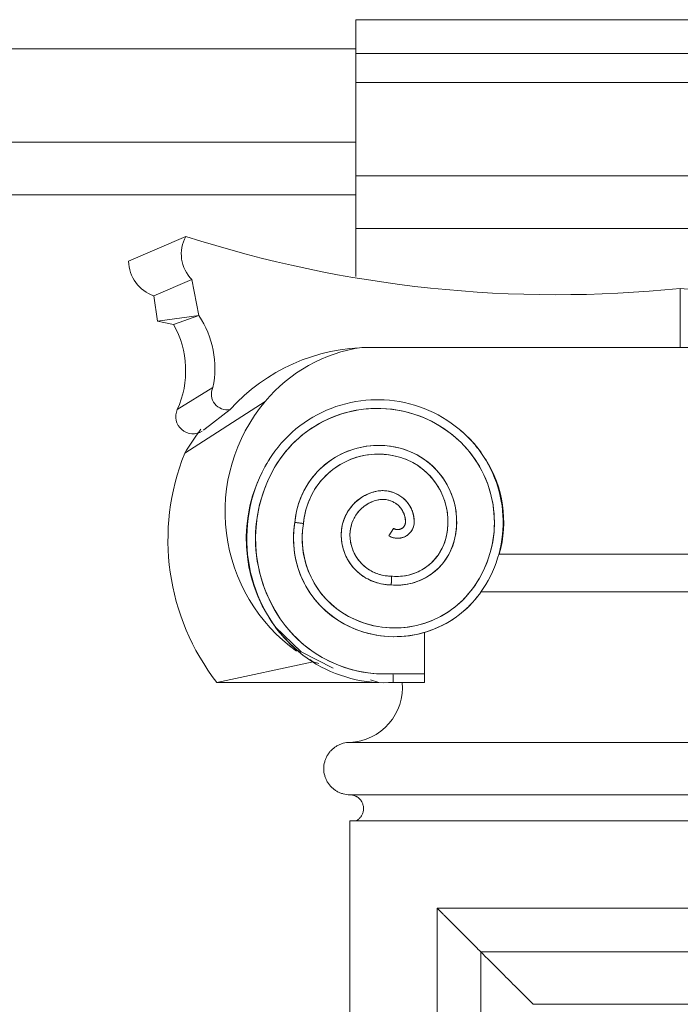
# Model space of a CAD drawing. Header units: millimetres. Extents: x -32191 to 39105, y -1740 to 9180.
# Tile 24 of 30: x 27927 to 28305, y 4014 to 4578. Entities that reach past the tile are written whole.
import ezdxf

# ---------------------------------------------------------------- set-up
doc = ezdxf.new("R2010")
doc.units = ezdxf.units.MM
doc.layers.add('A-GENM', color=13, linetype='Continuous', lineweight=18)

# ---------------------------------------------------------------- blocks, each defined once
blk = doc.blocks.new('Generic Models 17 - Generic Models 17-3093004-ELEVAÇÃO 2 - MANTER _ CONSTRUIR')
at = {"layer": 'A-GENM'}
for p, q in [((-3350.06, 4577.98), (-3721.65, 4577.98)), ((-3721.65, 4577.98), (-3721.65, 4558.7)), ((-3721.65, 4542.04), (-3721.65, 4558.7)), ((-3350.06, 4558.7), (-3721.65, 4558.7)), ((-3721.65, 4488.47), (-3721.65, 4542.04)), ((-3350.06, 4542.04), (-3721.65, 4542.04)), ((-3721.65, 4458.47), (-3721.65, 4488.47)), ((-3350.06, 4488.47), (-3721.65, 4488.47)), ((-3721.65, 4458.47), (-3721.65, 4430.97)), ((-3350.06, 4458.47), (-3721.65, 4458.47)), ((-3819.08, 4453.88), (-3851.87, 4439.72)), ((-3815.61, 4429.12), (-3837.36, 4419.74)), ((-3815.61, 4429.12), (-3811.59, 4408.47)), ((-3535.85, 4390.26), (-3535.85, 4424.1)), ((-3835.34, 4405.4), (-3837.36, 4419.74)), ((-3811.59, 4408.47), (-3835.34, 4405.4)), ((-3826.2, 4403.46), (-3835.34, 4405.4)), ((-3811.59, 4408.47), (-3826.2, 4403.46)), ((-3353.42, 4390.26), (-3718.28, 4390.26)), ((-3713.83, 4390.26), (-3535.85, 4390.26)), ((-3823.98, 4354.67), (-3803.59, 4367.29)), ((-3819.69, 4329.65), (-3773.64, 4359.38)), ((-3807.99, 4343.65), (-3793.71, 4354.64)), ((-3808.98, 4342.87), (-3806.86, 4344.52)), ((-3702.79, 4282.39), (-3700.14, 4286.63)), ((-3431.92, 4271.88), (-3639.79, 4271.88)), ((-3639.54, 4271.88), (-3432.17, 4271.88)), ((-3650.12, 4250.38), (-3421.59, 4250.38)), ((-3421.77, 4250.33), (-3649.94, 4250.33)), ((-3682.33, 4203.42), (-3682.33, 4227.08)), ((-3746.21, 4210.28), (-3801.23, 4198.33)), ((-3742.83, 4209.21), (-3746.21, 4210.28)), ((-3682.34, 4203.42), (-3700.43, 4203.42)), ((-3682.33, 4203.42), (-3700.43, 4203.42)), ((-3708.57, 4198.33), (-3801.23, 4198.33)), ((-3708.57, 4198.33), (-3713.33, 4199.84)), ((-3700.27, 4198.42), (-3682.34, 4198.42)), ((-3350.06, 4164.06), (-3725.06, 4164.06)), ((-3725.06, 4134.06), (-3350.06, 4134.06)), ((-3725.06, 4134.06), (-3350.06, 4134.06)), ((-3350.06, 4119.06), (-3725.06, 4119.06)), ((-3725.06, 4119.06), (-3725.06, 1459.06)), ((-3675.06, 4069.06), (-3675.06, 1509.06)), ((-3400.06, 4069.06), (-3675.06, 4069.06)), ((-3650.06, 1534.06), (-3650.06, 4044.06)), ((-3650.06, 4044.06), (-3425.06, 4044.06)), ((-3620.06, 4014.06), (-3455.06, 4014.06))]:
    blk.add_line(p, q, dxfattribs=at)
at = {"layer": 'A-GENM', "flags": 128}
for points in [[(-3707.18, 4360.32), (-3710.11, 4360.35), (-3713.04, 4360.26), (-3715.96, 4360.05), (-3718.87, 4359.73), (-3721.77, 4359.29), (-3724.65, 4358.73), (-3727.5, 4358.06), (-3730.32, 4357.28), (-3733.11, 4356.38), (-3735.86, 4355.38), (-3738.57, 4354.26), (-3741.23, 4353.04), (-3743.85, 4351.71), (-3746.4, 4350.27), (-3748.9, 4348.74), (-3751.33, 4347.11), (-3753.7, 4345.38), (-3755.99, 4343.56), (-3758.21, 4341.65), (-3760.35, 4339.65), (-3762.42, 4337.57), (-3764.39, 4335.4), (-3766.28, 4333.16), (-3768.07, 4330.85), (-3769.78, 4328.46), (-3771.38, 4326.01), (-3772.89, 4323.5), (-3773.8, 4321.86)], [(-3658.13, 4339.5), (-3660.27, 4341.51), (-3662.48, 4343.43), (-3664.77, 4345.25), (-3667.13, 4346.99), (-3669.56, 4348.63), (-3672.05, 4350.17), (-3674.61, 4351.61), (-3677.21, 4352.94), (-3679.87, 4354.18), (-3682.58, 4355.3), (-3685.33, 4356.31), (-3688.11, 4357.22), (-3690.93, 4358.01), (-3693.78, 4358.69), (-3696.66, 4359.25), (-3699.55, 4359.7), (-3702.47, 4360.03), (-3705.39, 4360.25), (-3707.18, 4360.32)], [(-3769.4, 4319.49), (-3768.05, 4321.87), (-3766.62, 4324.19), (-3765.09, 4326.45), (-3763.47, 4328.65), (-3761.76, 4330.78), (-3759.98, 4332.84), (-3758.11, 4334.83), (-3756.16, 4336.74), (-3754.14, 4338.58), (-3752.04, 4340.33), (-3749.88, 4341.99), (-3747.65, 4343.57), (-3745.36, 4345.06), (-3743.02, 4346.46), (-3740.62, 4347.76), (-3738.16, 4348.96), (-3735.67, 4350.06), (-3733.13, 4351.07), (-3730.55, 4351.97), (-3727.94, 4352.76), (-3725.3, 4353.46), (-3722.63, 4354.04), (-3719.95, 4354.52), (-3717.24, 4354.89), (-3714.52, 4355.16), (-3711.8, 4355.31), (-3709.07, 4355.35), (-3707.33, 4355.33)], [(-3707.33, 4355.33), (-3704.6, 4355.19), (-3701.88, 4354.95), (-3699.17, 4354.6), (-3696.48, 4354.14), (-3693.81, 4353.57), (-3691.17, 4352.9), (-3688.55, 4352.12), (-3685.97, 4351.24), (-3683.42, 4350.25), (-3680.92, 4349.16), (-3678.46, 4347.98), (-3676.05, 4346.7), (-3673.69, 4345.32), (-3671.39, 4343.85), (-3669.15, 4342.29), (-3666.98, 4340.63), (-3664.87, 4338.9), (-3662.84, 4337.08), (-3661.62, 4335.93)], [(-3650.29, 4249.85), (-3648.72, 4252.12), (-3647.25, 4254.46), (-3645.87, 4256.85), (-3644.59, 4259.3), (-3643.41, 4261.79), (-3642.32, 4264.33), (-3641.34, 4266.91), (-3640.47, 4269.53), (-3639.7, 4272.19), (-3639.04, 4274.87), (-3638.48, 4277.57), (-3638.03, 4280.3), (-3637.69, 4283.04), (-3637.47, 4285.79), (-3637.35, 4288.55), (-3637.34, 4291.31), (-3637.45, 4294.07), (-3637.66, 4296.83), (-3637.98, 4299.57), (-3638.42, 4302.3), (-3638.96, 4305), (-3639.61, 4307.69), (-3640.36, 4310.34), (-3641.23, 4312.97), (-3642.19, 4315.56), (-3643.26, 4318.1), (-3644.43, 4320.6), (-3645.7, 4323.06), (-3647.07, 4325.46), (-3648.53, 4327.8), (-3650.08, 4330.08), (-3651.72, 4332.3), (-3653.45, 4334.46), (-3655.27, 4336.54), (-3657.17, 4338.54), (-3658.13, 4339.5)], [(-3694.45, 4332), (-3696.29, 4332.53), (-3698.16, 4332.99), (-3700.04, 4333.38), (-3701.93, 4333.69), (-3703.84, 4333.93), (-3705.76, 4334.08), (-3707.67, 4334.17), (-3709.6, 4334.17), (-3711.51, 4334.1), (-3713.43, 4333.95), (-3715.34, 4333.73), (-3717.23, 4333.42), (-3719.12, 4333.05), (-3720.99, 4332.6), (-3722.83, 4332.07), (-3724.66, 4331.47), (-3726.46, 4330.8), (-3728.23, 4330.05), (-3729.97, 4329.24), (-3731.67, 4328.36), (-3733.34, 4327.41), (-3734.97, 4326.39), (-3736.56, 4325.31), (-3738.11, 4324.17), (-3739.6, 4322.96), (-3741.05, 4321.7), (-3742.45, 4320.38), (-3743.79, 4319.01), (-3745.07, 4317.58), (-3746.3, 4316.1), (-3747.47, 4314.58), (-3748.57, 4313.01), (-3749.62, 4311.39), (-3750.59, 4309.74), (-3751.5, 4308.05), (-3752.34, 4306.32), (-3753.12, 4304.56), (-3753.82, 4302.77), (-3754.45, 4300.96), (-3755, 4299.12), (-3755.48, 4297.26), (-3755.89, 4295.38), (-3756.22, 4293.49), (-3756.48, 4291.59), (-3756.63, 4290.06)], [(-3665.36, 4279.52), (-3664.95, 4281.21), (-3664.62, 4282.91), (-3664.35, 4284.63), (-3664.14, 4286.36), (-3664.01, 4288.09), (-3663.95, 4289.83), (-3663.96, 4291.56), (-3664.03, 4293.3), (-3664.18, 4295.03), (-3664.4, 4296.76), (-3664.68, 4298.47), (-3665.03, 4300.17), (-3665.45, 4301.86), (-3665.94, 4303.53), (-3666.49, 4305.18), (-3667.11, 4306.8), (-3667.79, 4308.4), (-3668.54, 4309.97), (-3669.35, 4311.51), (-3670.22, 4313.01), (-3671.15, 4314.48), (-3672.14, 4315.91), (-3673.18, 4317.3), (-3674.28, 4318.65), (-3675.43, 4319.95), (-3676.63, 4321.2), (-3677.88, 4322.41), (-3679.18, 4323.56), (-3680.53, 4324.67), (-3681.91, 4325.71), (-3683.34, 4326.7), (-3684.81, 4327.64), (-3686.31, 4328.51), (-3687.85, 4329.32), (-3689.41, 4330.07), (-3691.01, 4330.76), (-3692.63, 4331.38), (-3694.28, 4331.94), (-3694.45, 4332)], [(-3661.62, 4335.93), (-3659.83, 4334.1), (-3658.11, 4332.2), (-3656.46, 4330.24), (-3654.9, 4328.21), (-3653.41, 4326.12), (-3652.02, 4323.97), (-3650.71, 4321.77), (-3649.48, 4319.52), (-3648.35, 4317.22), (-3647.32, 4314.88), (-3646.37, 4312.5), (-3645.53, 4310.08), (-3644.78, 4307.63), (-3644.12, 4305.15), (-3643.57, 4302.65), (-3643.12, 4300.13), (-3642.77, 4297.59), (-3642.52, 4295.04), (-3642.38, 4292.49), (-3642.33, 4289.93), (-3642.39, 4287.36), (-3642.55, 4284.81), (-3642.81, 4282.26), (-3643.18, 4279.72), (-3643.65, 4277.2), (-3644.21, 4274.71), (-3644.88, 4272.23), (-3645.64, 4269.79), (-3646.5, 4267.37), (-3647.46, 4265), (-3648.51, 4262.66), (-3649.66, 4260.37), (-3650.89, 4258.13), (-3652.21, 4255.93), (-3653.62, 4253.79), (-3654.35, 4252.76)], [(-3751.66, 4289.43), (-3751.49, 4291.15), (-3751.26, 4292.85), (-3750.96, 4294.54), (-3750.59, 4296.23), (-3750.15, 4297.89), (-3749.65, 4299.54), (-3749.08, 4301.16), (-3748.45, 4302.76), (-3747.75, 4304.33), (-3747, 4305.88), (-3746.18, 4307.39), (-3745.3, 4308.87), (-3744.36, 4310.32), (-3743.37, 4311.72), (-3742.31, 4313.08), (-3741.21, 4314.4), (-3740.06, 4315.68), (-3738.85, 4316.91), (-3737.6, 4318.08), (-3736.3, 4319.21), (-3734.95, 4320.29), (-3733.57, 4321.31), (-3732.14, 4322.27), (-3730.68, 4323.18), (-3729.18, 4324.02), (-3727.65, 4324.81), (-3726.09, 4325.53), (-3724.5, 4326.2), (-3722.88, 4326.79), (-3721.25, 4327.33), (-3719.59, 4327.79), (-3717.92, 4328.19), (-3716.23, 4328.52), (-3714.53, 4328.79), (-3712.82, 4328.99), (-3711.1, 4329.11), (-3709.38, 4329.17), (-3707.66, 4329.16), (-3705.94, 4329.09), (-3704.23, 4328.94), (-3702.52, 4328.72), (-3700.82, 4328.44), (-3699.14, 4328.09), (-3697.47, 4327.67), (-3695.94, 4327.22)], [(-3695.94, 4327.22), (-3694.48, 4326.74), (-3693.04, 4326.19), (-3691.63, 4325.59), (-3690.24, 4324.93), (-3688.87, 4324.21), (-3687.54, 4323.45), (-3686.24, 4322.63), (-3684.97, 4321.75), (-3683.74, 4320.83), (-3682.55, 4319.86), (-3681.4, 4318.85), (-3680.28, 4317.78), (-3679.21, 4316.68), (-3678.19, 4315.53), (-3677.21, 4314.34), (-3676.29, 4313.12), (-3675.41, 4311.85), (-3674.58, 4310.56), (-3673.8, 4309.23), (-3673.08, 4307.87), (-3672.42, 4306.48), (-3671.81, 4305.07), (-3671.25, 4303.64), (-3670.76, 4302.18), (-3670.32, 4300.71), (-3669.94, 4299.22), (-3669.62, 4297.71), (-3669.37, 4296.19), (-3669.17, 4294.67), (-3669.03, 4293.14), (-3668.96, 4291.6), (-3668.95, 4290.06), (-3669, 4288.53), (-3669.11, 4286.99), (-3669.28, 4285.46), (-3669.51, 4283.94), (-3669.8, 4282.43), (-3670.16, 4280.94), (-3670.2, 4280.78)], [(-3773.8, 4321.86), (-3775.38, 4318.78), (-3776.84, 4315.64), (-3778.17, 4312.45), (-3779.37, 4309.2), (-3780.44, 4305.91), (-3781.38, 4302.58), (-3782.18, 4299.21), (-3782.85, 4295.81), (-3783.38, 4292.39), (-3783.78, 4288.95), (-3784.03, 4285.5), (-3784.15, 4282.04), (-3784.13, 4278.58), (-3783.98, 4275.12), (-3783.68, 4271.67), (-3783.25, 4268.24), (-3782.68, 4264.82), (-3781.97, 4261.44), (-3781.13, 4258.08), (-3780.15, 4254.76), (-3779.05, 4251.48), (-3777.81, 4248.24), (-3776.44, 4245.06), (-3774.95, 4241.94), (-3773.33, 4238.88), (-3771.6, 4235.88), (-3769.74, 4232.96), (-3769.09, 4231.99)], [(-3764.96, 4234.81), (-3766.74, 4237.54), (-3768.42, 4240.33), (-3769.98, 4243.2), (-3771.42, 4246.12), (-3772.75, 4249.1), (-3773.96, 4252.13), (-3775.04, 4255.21), (-3776.01, 4258.32), (-3776.84, 4261.48), (-3777.55, 4264.66), (-3778.13, 4267.87), (-3778.58, 4271.1), (-3778.91, 4274.35), (-3779.1, 4277.6), (-3779.16, 4280.86), (-3779.09, 4284.12), (-3778.9, 4287.38), (-3778.57, 4290.62), (-3778.11, 4293.85), (-3777.52, 4297.06), (-3776.81, 4300.24), (-3775.97, 4303.4), (-3775, 4306.51), (-3773.91, 4309.59), (-3772.7, 4312.61), (-3771.37, 4315.59), (-3769.91, 4318.51), (-3769.4, 4319.49)], [(-3710.69, 4307.72), (-3711.68, 4307.45), (-3712.65, 4307.14), (-3713.61, 4306.8), (-3714.56, 4306.41), (-3715.49, 4305.99), (-3716.41, 4305.54), (-3717.3, 4305.04), (-3718.18, 4304.51), (-3719.03, 4303.95), (-3719.86, 4303.35), (-3720.66, 4302.72), (-3721.44, 4302.06), (-3722.19, 4301.37), (-3722.92, 4300.64), (-3723.61, 4299.89), (-3724.27, 4299.12), (-3724.91, 4298.31), (-3725.51, 4297.48), (-3726.07, 4296.63), (-3726.6, 4295.76), (-3727.1, 4294.87), (-3727.56, 4293.95), (-3727.98, 4293.02), (-3728.37, 4292.07), (-3728.71, 4291.11), (-3729.02, 4290.14), (-3729.29, 4289.15), (-3729.52, 4288.16), (-3729.71, 4287.15), (-3729.86, 4286.14), (-3729.97, 4285.12), (-3730.04, 4284.1), (-3730.06, 4283.08), (-3730.06, 4282.92)], [(-3725.06, 4282.92), (-3725.05, 4283.74), (-3725, 4284.56), (-3724.92, 4285.38), (-3724.8, 4286.19), (-3724.65, 4287), (-3724.47, 4287.8), (-3724.26, 4288.6), (-3724.02, 4289.38), (-3723.75, 4290.16), (-3723.44, 4290.92), (-3723.11, 4291.67), (-3722.74, 4292.41), (-3722.35, 4293.13), (-3721.92, 4293.84), (-3721.47, 4294.53), (-3721, 4295.19), (-3720.49, 4295.84), (-3719.96, 4296.47), (-3719.41, 4297.08), (-3718.83, 4297.66), (-3718.23, 4298.23), (-3717.6, 4298.76), (-3716.96, 4299.27), (-3716.3, 4299.76), (-3715.61, 4300.22), (-3714.91, 4300.65), (-3714.2, 4301.05), (-3713.46, 4301.42), (-3712.72, 4301.77), (-3711.95, 4302.08), (-3711.18, 4302.36), (-3710.4, 4302.61), (-3709.61, 4302.83), (-3709.48, 4302.86)], [(-3688.23, 4290.79), (-3688.27, 4291.51), (-3688.34, 4292.23), (-3688.43, 4292.95), (-3688.56, 4293.66), (-3688.71, 4294.37), (-3688.9, 4295.07), (-3689.11, 4295.76), (-3689.34, 4296.45), (-3689.61, 4297.12), (-3689.9, 4297.78), (-3690.22, 4298.43), (-3690.56, 4299.07), (-3690.93, 4299.69), (-3691.33, 4300.3), (-3691.74, 4300.89), (-3692.18, 4301.47), (-3692.65, 4302.02), (-3693.13, 4302.56), (-3693.64, 4303.08), (-3694.17, 4303.57), (-3694.71, 4304.05), (-3695.28, 4304.5), (-3695.86, 4304.93), (-3696.46, 4305.34), (-3697.07, 4305.72), (-3697.7, 4306.07), (-3698.35, 4306.41), (-3699, 4306.71), (-3699.67, 4306.99), (-3700.35, 4307.24), (-3701.04, 4307.47), (-3701.73, 4307.66), (-3702.44, 4307.83), (-3703.14, 4307.97), (-3703.86, 4308.09), (-3704.58, 4308.17), (-3705.3, 4308.23), (-3706.02, 4308.25), (-3706.75, 4308.25), (-3707.47, 4308.22), (-3708.19, 4308.16), (-3708.91, 4308.07), (-3709.62, 4307.95), (-3710.33, 4307.8), (-3710.69, 4307.72)], [(-3709.48, 4302.86), (-3708.97, 4302.98), (-3708.45, 4303.08), (-3707.94, 4303.15), (-3707.41, 4303.21), (-3706.89, 4303.24), (-3706.37, 4303.25), (-3705.84, 4303.25), (-3705.32, 4303.22), (-3704.8, 4303.17), (-3704.28, 4303.1), (-3703.77, 4303), (-3703.25, 4302.89), (-3702.75, 4302.76), (-3702.25, 4302.61), (-3701.75, 4302.43), (-3701.26, 4302.24), (-3700.79, 4302.03), (-3700.32, 4301.8), (-3699.85, 4301.55), (-3699.4, 4301.28), (-3698.96, 4301), (-3698.54, 4300.7), (-3698.12, 4300.38), (-3697.72, 4300.04), (-3697.33, 4299.69), (-3696.96, 4299.32), (-3696.6, 4298.94), (-3696.26, 4298.55), (-3695.93, 4298.14), (-3695.62, 4297.72), (-3695.32, 4297.28), (-3695.05, 4296.84), (-3694.79, 4296.38), (-3694.55, 4295.92), (-3694.33, 4295.44), (-3694.13, 4294.96), (-3693.95, 4294.47), (-3693.78, 4293.97), (-3693.64, 4293.46), (-3693.52, 4292.96), (-3693.42, 4292.44), (-3693.34, 4291.92), (-3693.28, 4291.4), (-3693.24, 4290.88), (-3693.23, 4290.62)], [(-3756.63, 4290.06), (-3756.96, 4287.86), (-3757.2, 4285.65), (-3757.35, 4283.44), (-3757.41, 4281.22), (-3757.39, 4279), (-3757.27, 4276.78), (-3757.07, 4274.57), (-3756.78, 4272.36), (-3756.4, 4270.18), (-3755.94, 4268), (-3755.39, 4265.85), (-3754.75, 4263.72), (-3754.03, 4261.62), (-3753.22, 4259.55), (-3752.33, 4257.52), (-3751.36, 4255.52), (-3750.32, 4253.56), (-3749.19, 4251.65), (-3747.99, 4249.78), (-3746.72, 4247.96), (-3745.37, 4246.19), (-3743.95, 4244.48), (-3742.47, 4242.83), (-3740.92, 4241.24), (-3739.31, 4239.71), (-3737.64, 4238.24), (-3735.91, 4236.85), (-3734.13, 4235.52), (-3732.3, 4234.27), (-3730.42, 4233.09), (-3728.49, 4231.99), (-3728.24, 4231.85)], [(-3725.86, 4236.25), (-3727.62, 4237.24), (-3729.34, 4238.31), (-3731.02, 4239.44), (-3732.64, 4240.64), (-3734.22, 4241.9), (-3735.75, 4243.22), (-3737.22, 4244.61), (-3738.64, 4246.05), (-3740, 4247.55), (-3741.29, 4249.1), (-3742.52, 4250.7), (-3743.69, 4252.35), (-3744.79, 4254.04), (-3745.83, 4255.78), (-3746.79, 4257.56), (-3747.68, 4259.37), (-3748.5, 4261.22), (-3749.24, 4263.1), (-3749.91, 4265.01), (-3750.5, 4266.94), (-3751.01, 4268.9), (-3751.44, 4270.87), (-3751.8, 4272.86), (-3752.07, 4274.86), (-3752.27, 4276.87), (-3752.38, 4278.89), (-3752.41, 4280.91), (-3752.37, 4282.93), (-3752.24, 4284.95), (-3752.03, 4286.96), (-3751.74, 4288.96), (-3751.66, 4289.43)], [(-3702.79, 4282.39), (-3702.46, 4282.19), (-3702.12, 4282.01), (-3701.78, 4281.84), (-3701.43, 4281.69), (-3701.08, 4281.55), (-3700.72, 4281.42), (-3700.36, 4281.31), (-3699.99, 4281.21), (-3699.62, 4281.13), (-3699.24, 4281.06), (-3698.87, 4281.01), (-3698.49, 4280.97), (-3698.11, 4280.95), (-3697.73, 4280.94), (-3697.35, 4280.95), (-3696.97, 4280.97), (-3696.59, 4281.01), (-3696.21, 4281.06), (-3695.84, 4281.13), (-3695.46, 4281.22), (-3695.1, 4281.32), (-3694.73, 4281.43), (-3694.37, 4281.56), (-3694.02, 4281.7), (-3693.67, 4281.85), (-3693.33, 4282.02), (-3693, 4282.21), (-3692.67, 4282.4), (-3692.35, 4282.61), (-3692.05, 4282.83), (-3691.74, 4283.07), (-3691.45, 4283.31), (-3691.17, 4283.57), (-3690.9, 4283.84), (-3690.64, 4284.12), (-3690.4, 4284.41), (-3690.16, 4284.7), (-3689.94, 4285.01), (-3689.72, 4285.33), (-3689.52, 4285.65), (-3689.34, 4285.99), (-3689.17, 4286.32), (-3689.01, 4286.67), (-3688.86, 4287.02), (-3688.73, 4287.38), (-3688.62, 4287.74), (-3688.52, 4288.11), (-3688.43, 4288.48), (-3688.36, 4288.86), (-3688.3, 4289.23), (-3688.26, 4289.61), (-3688.23, 4289.99), (-3688.22, 4290.37), (-3688.23, 4290.75), (-3688.23, 4290.79)], [(-3693.23, 4290.62), (-3693.22, 4290.44), (-3693.23, 4290.26), (-3693.24, 4290.08), (-3693.26, 4289.9), (-3693.28, 4289.72), (-3693.32, 4289.54), (-3693.36, 4289.36), (-3693.4, 4289.19), (-3693.46, 4289.02), (-3693.52, 4288.85), (-3693.59, 4288.68), (-3693.66, 4288.51), (-3693.74, 4288.35), (-3693.83, 4288.19), (-3693.92, 4288.04), (-3694.02, 4287.89), (-3694.13, 4287.74), (-3694.24, 4287.6), (-3694.36, 4287.46), (-3694.48, 4287.33), (-3694.61, 4287.2), (-3694.74, 4287.08), (-3694.88, 4286.96), (-3695.02, 4286.85), (-3695.17, 4286.74), (-3695.32, 4286.64), (-3695.47, 4286.55), (-3695.63, 4286.46), (-3695.79, 4286.38), (-3695.96, 4286.31), (-3696.13, 4286.24), (-3696.3, 4286.18), (-3696.47, 4286.12), (-3696.64, 4286.08), (-3696.82, 4286.04), (-3697, 4286), (-3697.17, 4285.98), (-3697.35, 4285.96), (-3697.53, 4285.95), (-3697.72, 4285.94), (-3697.9, 4285.94), (-3698.08, 4285.95), (-3698.26, 4285.97), (-3698.44, 4285.99), (-3698.61, 4286.03), (-3698.79, 4286.06), (-3698.97, 4286.11), (-3699.14, 4286.16), (-3699.31, 4286.22), (-3699.48, 4286.29), (-3699.64, 4286.36), (-3699.8, 4286.44), (-3699.96, 4286.53), (-3700.12, 4286.62), (-3700.14, 4286.63)], [(-3730.06, 4282.92), (-3730.04, 4281.77), (-3729.97, 4280.63), (-3729.86, 4279.49), (-3729.7, 4278.35), (-3729.49, 4277.23), (-3729.24, 4276.11), (-3728.95, 4275), (-3728.61, 4273.91), (-3728.23, 4272.83), (-3727.8, 4271.76), (-3727.34, 4270.72), (-3726.83, 4269.69), (-3726.28, 4268.68), (-3725.69, 4267.7), (-3725.06, 4266.74), (-3724.39, 4265.81), (-3723.69, 4264.9), (-3722.95, 4264.03), (-3722.18, 4263.18), (-3721.38, 4262.37), (-3720.54, 4261.59), (-3719.67, 4260.84), (-3718.77, 4260.13), (-3717.85, 4259.45), (-3716.9, 4258.81), (-3715.92, 4258.21), (-3714.92, 4257.65), (-3713.9, 4257.13), (-3712.86, 4256.65), (-3711.8, 4256.22), (-3710.72, 4255.82), (-3709.63, 4255.47), (-3708.53, 4255.17), (-3707.41, 4254.9), (-3706.29, 4254.69), (-3705.15, 4254.52), (-3704.02, 4254.39), (-3702.87, 4254.31), (-3701.73, 4254.27), (-3701.42, 4254.27)], [(-3701.19, 4259.27), (-3702.13, 4259.28), (-3703.08, 4259.33), (-3704.02, 4259.41), (-3704.96, 4259.54), (-3705.89, 4259.7), (-3706.81, 4259.89), (-3707.73, 4260.13), (-3708.64, 4260.4), (-3709.53, 4260.71), (-3710.41, 4261.05), (-3711.28, 4261.43), (-3712.13, 4261.84), (-3712.97, 4262.28), (-3713.78, 4262.76), (-3714.58, 4263.27), (-3715.35, 4263.81), (-3716.11, 4264.39), (-3716.84, 4264.99), (-3717.54, 4265.62), (-3718.22, 4266.28), (-3718.87, 4266.96), (-3719.49, 4267.67), (-3720.09, 4268.41), (-3720.66, 4269.17), (-3721.19, 4269.95), (-3721.69, 4270.75), (-3722.16, 4271.57), (-3722.6, 4272.41), (-3723, 4273.26), (-3723.37, 4274.13), (-3723.71, 4275.02), (-3724, 4275.92), (-3724.27, 4276.82), (-3724.49, 4277.74), (-3724.68, 4278.67), (-3724.83, 4279.6), (-3724.94, 4280.54), (-3725.02, 4281.49), (-3725.06, 4282.43), (-3725.06, 4282.92)], [(-3670.2, 4280.78), (-3670.51, 4279.67), (-3670.87, 4278.57), (-3671.28, 4277.48), (-3671.72, 4276.41), (-3672.21, 4275.36), (-3672.75, 4274.33), (-3673.32, 4273.32), (-3673.93, 4272.33), (-3674.58, 4271.37), (-3675.27, 4270.44), (-3676, 4269.53), (-3676.76, 4268.66), (-3677.55, 4267.81), (-3678.38, 4267), (-3679.24, 4266.22), (-3680.13, 4265.48), (-3681.05, 4264.77), (-3682, 4264.11), (-3682.97, 4263.47), (-3683.97, 4262.88), (-3684.99, 4262.33), (-3686.04, 4261.82), (-3687.1, 4261.36), (-3688.18, 4260.93), (-3689.27, 4260.55), (-3690.38, 4260.21), (-3691.5, 4259.92), (-3692.64, 4259.67), (-3693.78, 4259.47), (-3694.93, 4259.31), (-3696.08, 4259.2), (-3697.24, 4259.14), (-3698.4, 4259.12), (-3699.56, 4259.15), (-3700.72, 4259.23), (-3701.19, 4259.27)], [(-3701.42, 4254.27), (-3700.06, 4254.17), (-3698.7, 4254.13), (-3697.34, 4254.14), (-3695.98, 4254.2), (-3694.63, 4254.32), (-3693.28, 4254.49), (-3691.94, 4254.71), (-3690.61, 4254.99), (-3689.29, 4255.33), (-3687.98, 4255.71), (-3686.7, 4256.15), (-3685.43, 4256.64), (-3684.18, 4257.17), (-3682.95, 4257.76), (-3681.75, 4258.4), (-3680.57, 4259.08), (-3679.43, 4259.81), (-3678.31, 4260.59), (-3677.22, 4261.41), (-3676.17, 4262.27), (-3675.16, 4263.17), (-3674.18, 4264.12), (-3673.24, 4265.1), (-3672.34, 4266.12), (-3671.48, 4267.17), (-3670.66, 4268.26), (-3669.89, 4269.38), (-3669.16, 4270.53), (-3668.48, 4271.71), (-3667.85, 4272.91), (-3667.26, 4274.14), (-3666.73, 4275.39), (-3666.24, 4276.66), (-3665.81, 4277.95), (-3665.43, 4279.25), (-3665.36, 4279.52)], [(-3654.35, 4252.76), (-3655.68, 4250.98), (-3657.08, 4249.26), (-3658.55, 4247.59), (-3660.09, 4245.98), (-3661.69, 4244.44), (-3663.35, 4242.96), (-3665.06, 4241.55), (-3666.83, 4240.2), (-3668.66, 4238.93), (-3670.53, 4237.74), (-3672.45, 4236.62), (-3674.41, 4235.58), (-3676.42, 4234.61), (-3678.46, 4233.73), (-3680.53, 4232.93), (-3682.64, 4232.21), (-3684.77, 4231.58), (-3686.92, 4231.04), (-3689.1, 4230.58), (-3691.29, 4230.2), (-3693.49, 4229.92), (-3695.71, 4229.72), (-3697.93, 4229.62), (-3700.15, 4229.6), (-3702.37, 4229.67), (-3704.59, 4229.83), (-3706.8, 4230.08), (-3708.99, 4230.41), (-3711.18, 4230.84), (-3713.34, 4231.35), (-3715.48, 4231.94), (-3717.6, 4232.63), (-3719.68, 4233.39), (-3721.74, 4234.24), (-3723.75, 4235.17), (-3725.73, 4236.18), (-3725.86, 4236.25)], [(-3728.24, 4231.85), (-3726.08, 4230.74), (-3723.88, 4229.72), (-3721.65, 4228.79), (-3719.38, 4227.95), (-3717.07, 4227.2), (-3714.74, 4226.55), (-3712.38, 4225.98), (-3710.01, 4225.51), (-3707.61, 4225.14), (-3705.2, 4224.87), (-3702.79, 4224.68), (-3700.37, 4224.6), (-3697.94, 4224.62), (-3695.52, 4224.73), (-3693.11, 4224.93), (-3690.71, 4225.24), (-3688.32, 4225.64), (-3685.95, 4226.13), (-3683.6, 4226.72), (-3681.27, 4227.4), (-3678.98, 4228.18), (-3676.71, 4229.04), (-3674.49, 4230), (-3672.3, 4231.04), (-3670.16, 4232.17), (-3668.06, 4233.39), (-3666.02, 4234.69), (-3664.03, 4236.07), (-3662.09, 4237.52), (-3660.21, 4239.06), (-3658.4, 4240.66), (-3656.66, 4242.34), (-3654.98, 4244.09), (-3653.37, 4245.9), (-3651.84, 4247.78), (-3650.38, 4249.72), (-3650.29, 4249.85)], [(-3769.09, 4231.99), (-3767.29, 4229.47), (-3765.4, 4227.02), (-3763.41, 4224.65), (-3761.32, 4222.37), (-3759.15, 4220.17), (-3756.89, 4218.05), (-3754.55, 4216.03), (-3752.12, 4214.11), (-3749.63, 4212.28), (-3747.06, 4210.56), (-3744.43, 4208.94), (-3741.73, 4207.42), (-3738.97, 4206.02), (-3736.16, 4204.72), (-3733.3, 4203.54), (-3730.4, 4202.48), (-3727.46, 4201.53), (-3724.48, 4200.7), (-3721.47, 4199.99), (-3718.43, 4199.4), (-3715.37, 4198.93), (-3712.3, 4198.59), (-3709.21, 4198.36), (-3706.12, 4198.27), (-3703.03, 4198.29), (-3700.27, 4198.42)], [(-3734.66, 4206.61), (-3753.08, 4215.84), (-3767.88, 4230.32), (-3768.14, 4230.67), (-3768.4, 4231.02), (-3768.66, 4231.38), (-3768.91, 4231.74), (-3769.08, 4231.97)], [(-3700.43, 4203.42), (-3703.32, 4203.29), (-3706.21, 4203.27), (-3709.1, 4203.37), (-3711.99, 4203.58), (-3714.86, 4203.91), (-3717.72, 4204.35), (-3720.56, 4204.91), (-3723.38, 4205.58), (-3726.16, 4206.36), (-3728.92, 4207.25), (-3731.63, 4208.25), (-3734.3, 4209.36), (-3736.93, 4210.58), (-3739.5, 4211.9), (-3742.02, 4213.32), (-3744.48, 4214.84), (-3746.88, 4216.46), (-3749.21, 4218.18), (-3751.47, 4219.98), (-3753.66, 4221.88), (-3755.77, 4223.86), (-3757.8, 4225.92), (-3759.74, 4228.06), (-3761.6, 4230.28), (-3763.37, 4232.57), (-3764.96, 4234.81)], [(-3682.33, 4198.42), (-3682.33, 4198.5), (-3682.33, 4198.75), (-3682.33, 4199.15), (-3682.33, 4199.67), (-3682.33, 4200.27), (-3682.33, 4200.92), (-3682.33, 4201.57), (-3682.33, 4202.17), (-3682.33, 4202.69), (-3682.33, 4203.08), (-3682.33, 4203.33), (-3682.33, 4203.42)]]:
    blk.add_lwpolyline(points, dxfattribs=at)
at = {"layer": 'A-GENM'}
for centre, radius, start, end in [((-3800.83, 4443.82), 20.84, 151.1483, 224.8517), ((-3606.78, 5111.29), 690.84, 252.10289, 275.89299), ((-3464.93, 5111.29), 690.84, 264.10701, 287.89711), ((-3830.41, 4440.06), 21.47, 180.8975, 251.1025), ((-3856.15, 4378.44), 53.73, 348.0191, 33.9809), ((-3872.9, 4376.89), 53.73, 335.5747, 29.6363), ((-3713.83, 4282.9), 107.36, 90, 138.0753), ((-3705.47, 4302.26), 88.94, 98.2795, 140.0387), ((-3795.34, 4363.54), 9.05, 155.5747, 280.3807), ((-3698.22, 4296.18), 98.39, 140.0387, 234.3083), ((-3815.03, 4350.61), 9.82, 155.5747, 302.8184), ((-3709.32, 4287.1), 68.25, 88.3286, 126.3336), ((-3709.32, 4287.1), 68.25, 45.6714, 88.3286), ((-3713.73, 4268), 122.59, 142.0487, 149.8114), ((-3709.14, 4285.96), 73.95, 46.3877, 50.161), ((-3709.32, 4287.1), 68.25, 126.3343, 151.6714), ((-3706.38, 4290.11), 69.05, 38.0512, 45.6714), ((-3705.08, 4290.22), 68.06, 35.9011, 46.3877), ((-3708.76, 4286.15), 48.02, 72.6619, 175.3381), ((-3707.4, 4290.52), 43.45, 345.3381, 72.6619), ((-3706.38, 4290.11), 64.05, 324.3286, 45.6714), ((-3696.47, 4280.01), 132.84, 158.0594, 217.9406), ((-3709.14, 4285.96), 73.95, 147.1118, 150.9552), ((-3708.76, 4286.15), 43.02, 72.6619, 175.6283), ((-3707.4, 4290.52), 38.45, 345.3381, 72.6619), ((-3705.08, 4290.22), 68.06, 344.3629, 32.1963), ((-3699.65, 4280.69), 84.81, 150.9552, 215.0448), ((-3697.61, 4280.79), 81.55, 151.6714, 214.3286), ((-3704.51, 4282.92), 25.56, 104, 180), ((-3704.51, 4282.92), 20.56, 104, 180), ((-3706.31, 4290.16), 18.09, 2, 104), ((-3706.31, 4290.16), 13.09, 2, 104), ((-3701.89, 4280.73), 55.53, 170.3286, 241.6714), ((-3701.89, 4280.73), 50.53, 170.0796, 241.6714), ((-3697.74, 4290.46), 9.52, 238, 2), ((-3697.74, 4290.46), 4.52, 238, 250.1522), ((-3697.74, 4290.46), 4.52, 279.3333, 320.6667), ((-3697.74, 4290.46), 4.52, 349.8478, 2), ((-3701.42, 4282.92), 28.65, 180, 270), ((-3701.42, 4282.92), 23.65, 180, 270.5603), ((-3698.25, 4288.12), 29, 264.1975, 345.3381), ((-3698.25, 4288.12), 34, 264.6619, 345.3381), ((-3699.49, 4285.17), 55.57, 241.6714, 324.3286), ((-3699.5, 4285.17), 60.58, 307.5509, 323.3771), ((-3705.22, 4275.6), 77.34, 214.3286, 221.7369), ((-3704.14, 4277.54), 79.33, 215.0448, 231.4413), ((-3705.22, 4275.6), 72.34, 214.3286, 273.7962), ((-3699.49, 4285.17), 60.57, 241.6714, 286.4652), ((-3699.5, 4285.17), 60.58, 286.4667, 303.3114), ((-3704.14, 4277.54), 79.33, 222.7709, 228.7274), ((-3704.14, 4277.54), 79.33, 236.1974, 237.973), ((-3698.22, 4296.18), 98.39, 239.53, 240.8094), ((-3726.52, 4195.5), 31.48, 272.6494, 5.318)]:
    blk.add_arc(centre, radius, start, end, dxfattribs=at)
for points in [[(-3751.66, 4289.43), (-3751.66, 4289.43), (-3751.76, 4289.45), (-3752.2, 4289.5), (-3752.88, 4289.59), (-3753.7, 4289.69), (-3754.58, 4289.8), (-3755.41, 4289.9), (-3756.08, 4289.99), (-3756.52, 4290.04), (-3756.63, 4290.06), (-3756.63, 4290.06)], [(-3701.19, 4259.27), (-3701.19, 4259.27), (-3701.19, 4259.17), (-3701.21, 4258.72), (-3701.24, 4258.05), (-3701.28, 4257.22), (-3701.32, 4256.33), (-3701.36, 4255.5), (-3701.39, 4254.82), (-3701.41, 4254.37), (-3701.42, 4254.27), (-3701.42, 4254.27)], [(-3700.27, 4198.42), (-3700.27, 4198.42), (-3700.27, 4198.52), (-3700.28, 4198.96), (-3700.31, 4199.64), (-3700.33, 4200.48), (-3700.36, 4201.36), (-3700.39, 4202.2), (-3700.41, 4202.87), (-3700.43, 4203.32), (-3700.43, 4203.42), (-3700.43, 4203.42)], [(-3620.06, 4014.06), (-3622.94, 4016.98), (-3628.67, 4022.65), (-3636.81, 4030.8), (-3644.13, 4038.13), (-3648.24, 4042.2), (-3650.06, 4044.06)]]:
    blk.add_open_spline(points, degree=3, dxfattribs=at)
for points, knots in [([(-3725.06, 4134.06), (-3726.37, 4134.06), (-3728.34, 4134.32), (-3730.82, 4135.16), (-3732.29, 4135.89), (-3733.4, 4136.58), (-3734.47, 4137.34), (-3735.45, 4138.21), (-3736.35, 4139.16), (-3737.18, 4140.17), (-3738.09, 4141.54), (-3738.96, 4143.3), (-3739.81, 4145.79), (-3740.24, 4149.06), (-3739.81, 4152.33), (-3738.96, 4154.82), (-3738.09, 4156.58), (-3737.18, 4157.94), (-3736.35, 4158.96), (-3735.45, 4159.91), (-3734.22, 4160.99), (-3732.86, 4161.9), (-3731.7, 4162.52), (-3730.51, 4163.06), (-3728.34, 4163.8), (-3726.37, 4164.06), (-3725.06, 4164.06)], [0, 0, 0, 0, 0.083333, 0.125, 0.166667, 0.1875, 0.208333, 0.25, 0.270833, 0.291667, 0.333333, 0.375, 0.416667, 0.5, 0.583333, 0.625, 0.666667, 0.708333, 0.729167, 0.75, 0.791667, 0.833333, 0.854167, 0.875, 0.916667, 1, 1, 1, 1]), ([(-3721.65, 4119.06), (-3721.08, 4119.35), (-3720.01, 4120.06), (-3718.93, 4121.24), (-3718.25, 4122.33), (-3717.71, 4123.48), (-3717.3, 4125.03), (-3717.26, 4126.96), (-3717.62, 4128.52), (-3718.12, 4129.7), (-3718.6, 4130.53), (-3719.08, 4131.16), (-3719.51, 4131.64), (-3720.08, 4132.19), (-3720.69, 4132.65), (-3721.3, 4133.02), (-3721.72, 4133.25), (-3722.27, 4133.5), (-3722.94, 4133.74), (-3723.87, 4133.97), (-3724.59, 4134.05), (-3725.06, 4134.06)], [0, 0, 0, 0, 0.090909, 0.181818, 0.227273, 0.272727, 0.363636, 0.454545, 0.545455, 0.590909, 0.636364, 0.681818, 0.704545, 0.727273, 0.795455, 0.8125, 0.829545, 0.863636, 0.897727, 0.931818, 1, 1, 1, 1]), ([(-3650.06, 4044.06), (-3650.06, 4044.06), (-3650.28, 4044.27), (-3650.98, 4044.98), (-3651.71, 4045.7), (-3652.47, 4046.46), (-3653.16, 4047.16), (-3653.91, 4047.9), (-3654.93, 4048.93), (-3656.07, 4050.07), (-3657.03, 4051.02), (-3657.78, 4051.77), (-3658.54, 4052.54), (-3659.33, 4053.32), (-3660.12, 4054.11), (-3660.93, 4054.93), (-3661.75, 4055.75), (-3662.56, 4056.56), (-3663.38, 4057.37), (-3664.2, 4058.19), (-3665, 4059), (-3665.8, 4059.8), (-3666.58, 4060.57), (-3667.35, 4061.34), (-3668.1, 4062.1), (-3668.82, 4062.81), (-3669.51, 4063.5), (-3670.4, 4064.4), (-3671.22, 4065.22), (-3671.97, 4065.96), (-3672.66, 4066.66), (-3673.42, 4067.42), (-3674.15, 4068.14), (-3674.85, 4068.85), (-3675.06, 4069.05), (-3675.06, 4069.06)], [0, 0, 0, 0, 0.083333, 0.125, 0.166667, 0.208333, 0.229167, 0.25, 0.291667, 0.333333, 0.354167, 0.375, 0.395833, 0.416667, 0.4375, 0.458333, 0.479167, 0.5, 0.520833, 0.541667, 0.5625, 0.583333, 0.604167, 0.625, 0.645833, 0.666667, 0.6875, 0.708333, 0.75, 0.770833, 0.791667, 0.833333, 0.875, 0.916667, 1, 1, 1, 1])]:
    blk.add_open_spline(points, degree=3, knots=knots, dxfattribs=at)
blk = doc.blocks.new('ORNAMENTO 2 - ORNAMENTO 2-4325827-ELEVAÇÃO 2 - MANTER _ CONSTRUIR')
at = {"layer": 'A-GENM'}
for p, q in [((-3721.65, 4561.32), (-17784.91, 4561.32)), ((-3721.65, 4507.75), (-17784.91, 4507.75)), ((-3721.65, 4477.75), (-17784.91, 4477.75))]:
    blk.add_line(p, q, dxfattribs=at)

msp = doc.modelspace()

# ---------------------------------------------------------------- block references
at = {"layer": 'A-GENM'}
for name in ['Generic Models 17 - Generic Models 17-3093004-ELEVAÇÃO 2 - MANTER _ CONSTRUIR', 'ORNAMENTO 2 - ORNAMENTO 2-4325827-ELEVAÇÃO 2 - MANTER _ CONSTRUIR']:
    msp.add_blockref(name, (31841.2, 0), dxfattribs=at)

doc.saveas('drawing.dxf')
